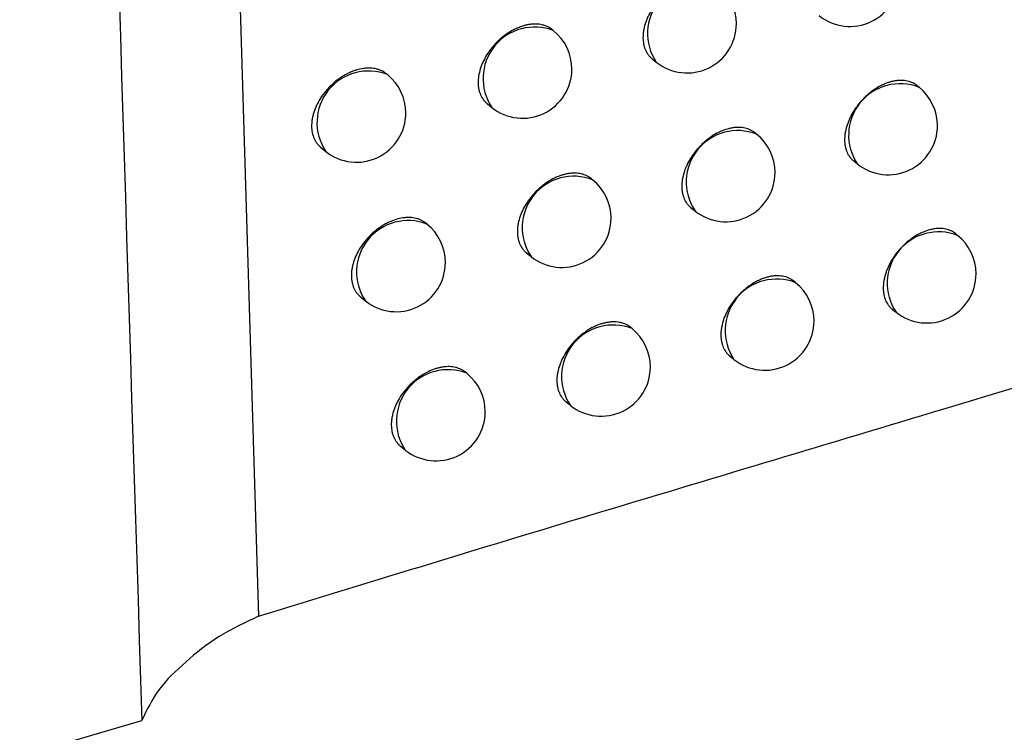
# Model space of a CAD drawing. Header units: millimetres. Extents: x -0.66 to 0.91, y -0.4 to 0.64.
# Tile 221 of 241: x 0.72358 to 0.73358, y 0.18447 to 0.19171. Entities that reach past the tile are written whole.
import ezdxf

# ---------------------------------------------------------------- set-up
doc = ezdxf.new("R2010")
doc.units = ezdxf.units.MM
doc.layers.add('FORMAT', color=7, linetype='Continuous')

msp = doc.modelspace()

# ---------------------------------------------------------------- linework, layer by layer
at = {"layer": 'FORMAT', "color": 7, "linetype": 'Continuous', "lineweight": 25}
for p, q in [((0.725523, 0.201677), (0.726007, 0.185651)), ((0.729003, 0.191602), (0.728988, 0.191614)), ((0.730005, 0.191317), (0.730047, 0.191283)), ((0.727315, 0.191156), (0.727304, 0.191165)), ((0.732716, 0.191027), (0.732694, 0.191045)), ((0.728331, 0.190859), (0.728376, 0.190823)), ((0.731066, 0.190551), (0.731048, 0.190566)), ((0.72664, 0.190416), (0.726689, 0.190376)), ((0.732052, 0.190279), (0.73209, 0.190248)), ((0.7294, 0.190087), (0.729385, 0.1901)), ((0.730399, 0.189804), (0.73044, 0.189771)), ((0.727718, 0.189637), (0.727705, 0.189647)), ((0.733108, 0.189522), (0.733085, 0.18954)), ((0.728729, 0.189344), (0.728774, 0.189308)), ((0.731462, 0.189042), (0.731443, 0.189058)), ((0.727044, 0.188896), (0.727091, 0.188857)), ((0.732444, 0.188773), (0.732482, 0.188743)), ((0.7298, 0.188575), (0.729784, 0.188588)), ((0.730795, 0.188295), (0.730836, 0.188263)), ((0.728122, 0.188121), (0.728109, 0.188132)), ((0.72913, 0.187831), (0.729174, 0.187796)), ((0.727449, 0.187379), (0.727496, 0.187342)), ((0.721132, 0.183519), (0.724821, 0.184591))]:
    msp.add_line(p, q, dxfattribs=at)
for centre, radius, start, end in [((0.730481, 0.191575), 0.0005234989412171, 68.457995, 213.993496), ((0.73036, 0.191673), 0.0005, 0, 51.225746), ((0.732014, 0.192146), 0.0005, 231.225746, 0), ((0.73036, 0.191673), 0.0005, 231.225746, 0), ((0.72881, 0.191116), 0.0005234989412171, 68.457995, 213.993496), ((0.728689, 0.191213), 0.0005000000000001, 0, 51.225746), ((0.727123, 0.190669), 0.0005234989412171, 68.457995, 213.993496), ((0.727002, 0.190766), 0.0005, 0, 51.225746), ((0.728689, 0.191213), 0.0005000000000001, 231.225746, 0), ((0.732524, 0.19054), 0.0005234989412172, 68.457995, 213.993496), ((0.732403, 0.190638), 0.0005000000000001, 0, 51.225746), ((0.727002, 0.190766), 0.0005, 231.225746, 0), ((0.730874, 0.190064), 0.0005234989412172, 68.457995, 213.993496), ((0.730753, 0.190161), 0.0005, 0, 51.225746), ((0.732403, 0.190638), 0.0005000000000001, 231.225746, 0), ((0.730753, 0.190161), 0.0005, 231.225746, 0), ((0.729208, 0.1896), 0.0005234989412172, 68.457995, 213.993496), ((0.729087, 0.189697), 0.0005000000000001, 0, 51.225746), ((0.727525, 0.18915), 0.0005234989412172, 68.457995, 213.993496), ((0.729087, 0.189697), 0.0005000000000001, 231.225746, 0), ((0.727404, 0.189247), 0.0005000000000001, 0, 51.225746), ((0.732916, 0.189035), 0.0005234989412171, 68.457995, 213.993496), ((0.732795, 0.189132), 0.0005000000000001, 0, 51.225746), ((0.727404, 0.189247), 0.0005000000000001, 231.225746, 0), ((0.73127, 0.188555), 0.0005234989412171, 68.457995, 213.993496), ((0.732795, 0.189132), 0.0005000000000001, 231.225746, 0), ((0.731149, 0.188652), 0.0005000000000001, 0, 51.225746), ((0.731149, 0.188652), 0.0005000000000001, 231.225746, 0), ((0.729608, 0.188088), 0.0005234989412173, 68.457995, 213.993496), ((0.729487, 0.188185), 0.0005000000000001, 0, 51.225746), ((0.72793, 0.187634), 0.0005234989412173, 68.457995, 213.993496), ((0.729487, 0.188185), 0.0005000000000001, 231.225746, 0), ((0.727809, 0.187731), 0.0005000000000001, 0, 51.225746), ((0.727809, 0.187731), 0.0005000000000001, 231.225746, 0)]:
    msp.add_arc(centre, radius, start, end, dxfattribs=at)
for points, knots in [([(0.7244930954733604, 0.2640284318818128), (0.72428369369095, 0.2551089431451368), (0.7238648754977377, 0.2372693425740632), (0.7239896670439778, 0.2107721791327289), (0.7245436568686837, 0.193317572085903), (0.7248206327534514, 0.1845908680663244)], [0, 0, 0, 0, 0.3333330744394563, 0.6666894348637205, 1, 1, 1, 1]), ([(0.730655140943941, 0.19207645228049), (0.730649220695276, 0.192081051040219), (0.7306284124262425, 0.192097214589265), (0.730594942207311, 0.1921130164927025), (0.7305566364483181, 0.1921241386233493), (0.7305160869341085, 0.1921311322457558), (0.730472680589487, 0.1921320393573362), (0.7304274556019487, 0.192126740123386), (0.730392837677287, 0.1921197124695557), (0.7303579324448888, 0.1921097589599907), (0.7303224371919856, 0.1920967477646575), (0.7302636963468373, 0.1920704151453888), (0.7302054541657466, 0.1920346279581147), (0.7301513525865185, 0.191991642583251), (0.7301200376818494, 0.1919636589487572), (0.7300903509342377, 0.1919339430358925), (0.7300620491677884, 0.1919022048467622), (0.7300357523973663, 0.1918690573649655), (0.7300036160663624, 0.1918233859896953), (0.7299759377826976, 0.1917756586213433), (0.7299534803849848, 0.1917270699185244), (0.7299346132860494, 0.1916782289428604), (0.7299212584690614, 0.1916293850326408), (0.7299138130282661, 0.1915817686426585), (0.7299103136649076, 0.1915352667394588), (0.7299127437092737, 0.1914907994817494), (0.7299210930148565, 0.1914494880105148), (0.7299333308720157, 0.191410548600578), (0.7299510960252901, 0.1913752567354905), (0.729974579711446, 0.1913452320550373), (0.7299901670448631, 0.1913276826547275), (0.7300016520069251, 0.1913201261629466), (0.730005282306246, 0.1913177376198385)], [0, 0, 0, 0, 0.0212785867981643, 0.0747891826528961, 0.102102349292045, 0.1285886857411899, 0.1821699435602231, 0.2095192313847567, 0.236039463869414, 0.2627449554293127, 0.2897373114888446, 0.3171225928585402, 0.3972089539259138, 0.4246147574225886, 0.4511459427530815, 0.4778629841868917, 0.5048680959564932, 0.5322679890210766, 0.5587671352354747, 0.6123772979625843, 0.6397448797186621, 0.6662008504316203, 0.7197233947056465, 0.7470457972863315, 0.7734683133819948, 0.8269222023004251, 0.8542083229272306, 0.8806241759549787, 0.9340634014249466, 0.9613406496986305, 0.9877801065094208, 1, 1, 1, 1]), ([(0.7289876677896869, 0.1916140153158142), (0.7289817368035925, 0.1916186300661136), (0.7289607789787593, 0.1916349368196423), (0.728927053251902, 0.1916510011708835), (0.7288883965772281, 0.1916624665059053), (0.7288474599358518, 0.1916698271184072), (0.7288036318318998, 0.1916711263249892), (0.7287579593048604, 0.1916662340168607), (0.7287229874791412, 0.1916595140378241), (0.7286877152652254, 0.191649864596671), (0.7286518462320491, 0.1916371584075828), (0.7285924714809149, 0.1916113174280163), (0.7285335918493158, 0.1915759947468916), (0.7284788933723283, 0.1915334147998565), (0.7284472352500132, 0.1915056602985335), (0.7284172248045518, 0.1914761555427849), (0.7283886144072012, 0.191444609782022), (0.7283620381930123, 0.191411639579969), (0.7283295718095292, 0.1913661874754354), (0.7283016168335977, 0.191318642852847), (0.7282789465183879, 0.1912701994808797), (0.7282599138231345, 0.1912214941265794), (0.7282464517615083, 0.1911727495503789), (0.7282389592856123, 0.1911251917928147), (0.7282354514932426, 0.1910787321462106), (0.7282379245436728, 0.1910342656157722), (0.7282463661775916, 0.1909929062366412), (0.7282587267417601, 0.1909538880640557), (0.7282766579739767, 0.1909184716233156), (0.7283003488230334, 0.190888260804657), (0.7283161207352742, 0.1908705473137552), (0.7283277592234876, 0.1908628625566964), (0.7283314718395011, 0.1908604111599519)], [0, 0, 0, 0, 0.0211064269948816, 0.0745819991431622, 0.1018763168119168, 0.1283669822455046, 0.1819562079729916, 0.2093086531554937, 0.2358531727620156, 0.2625829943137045, 0.2895997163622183, 0.3170094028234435, 0.3971989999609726, 0.4246404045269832, 0.4512005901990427, 0.477947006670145, 0.5049821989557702, 0.5324132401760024, 0.5589227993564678, 0.6125549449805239, 0.6399348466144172, 0.6663774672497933, 0.7198737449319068, 0.747183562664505, 0.773574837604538, 0.8269657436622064, 0.8542198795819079, 0.8806008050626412, 0.9339689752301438, 0.9612093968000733, 0.9876260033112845, 1, 1, 1, 1]), ([(0.7260067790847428, 0.1856511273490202), (0.7265956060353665, 0.1858325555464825), (0.7277735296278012, 0.1861954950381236), (0.7295191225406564, 0.1867233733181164), (0.7312491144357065, 0.1872434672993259), (0.7331128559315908, 0.1878025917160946), (0.7351041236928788, 0.1884022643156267), (0.7372163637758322, 0.1890457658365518), (0.7393004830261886, 0.1896931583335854), (0.7412981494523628, 0.190331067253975), (0.7432140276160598, 0.1909607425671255), (0.7444329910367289, 0.1913809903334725), (0.7450425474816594, 0.1915911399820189)], [0, 0, 0, 0, 0.0876556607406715, 0.1753514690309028, 0.2631533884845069, 0.3509855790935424, 0.4621203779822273, 0.5733027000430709, 0.684611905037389, 0.795958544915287, 0.8979667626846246, 1, 1, 1, 1]), ([(0.7273031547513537, 0.1911648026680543), (0.7272893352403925, 0.1911749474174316), (0.7272676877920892, 0.1911908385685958), (0.727232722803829, 0.1912053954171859), (0.7271937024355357, 0.1912172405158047), (0.7271511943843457, 0.1912229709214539), (0.7271063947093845, 0.1912226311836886), (0.7270602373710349, 0.1912181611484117), (0.7270125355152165, 0.1912075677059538), (0.7269644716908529, 0.1911911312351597), (0.7269283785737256, 0.1911758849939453), (0.7268927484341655, 0.1911579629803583), (0.7268577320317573, 0.1911374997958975), (0.7268231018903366, 0.1911142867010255), (0.7267785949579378, 0.1910803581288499), (0.7267366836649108, 0.1910421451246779), (0.7266983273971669, 0.1910005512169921), (0.7266626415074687, 0.1909569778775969), (0.7266312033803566, 0.1909107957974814), (0.7266047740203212, 0.1908631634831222), (0.7265819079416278, 0.1908149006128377), (0.7265645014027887, 0.1907660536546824), (0.7265529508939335, 0.1907178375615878), (0.7265454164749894, 0.1906703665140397), (0.7265439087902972, 0.1906243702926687), (0.7265484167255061, 0.190580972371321), (0.7265569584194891, 0.1905395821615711), (0.7265713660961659, 0.1905014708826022), (0.726591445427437, 0.1904677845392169), (0.7266115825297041, 0.1904406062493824), (0.7266300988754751, 0.1904254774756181), (0.726641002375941, 0.1904165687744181)], [0, 0, 0, 0, 0.0474528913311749, 0.0743321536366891, 0.1016005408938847, 0.1547261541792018, 0.1816895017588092, 0.2090433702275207, 0.2623262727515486, 0.2893704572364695, 0.3168076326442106, 0.3433232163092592, 0.3700229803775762, 0.3973040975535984, 0.4247863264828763, 0.4781111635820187, 0.5051798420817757, 0.532645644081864, 0.5858227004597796, 0.6128170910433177, 0.640208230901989, 0.6931926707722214, 0.7200887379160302, 0.7473793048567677, 0.8002173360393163, 0.8270374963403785, 0.8542490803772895, 0.9070577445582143, 0.9338611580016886, 0.9610536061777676, 1, 1, 1, 1]), ([(0.7326942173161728, 0.1910447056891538), (0.7326883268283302, 0.1910492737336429), (0.7326677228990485, 0.1910652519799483), (0.732634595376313, 0.191080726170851), (0.732596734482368, 0.1910914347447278), (0.7325566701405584, 0.1910979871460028), (0.7325137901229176, 0.191098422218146), (0.7324691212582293, 0.1910926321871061), (0.7324349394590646, 0.1910852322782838), (0.7324004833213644, 0.1910749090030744), (0.7323654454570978, 0.1910615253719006), (0.7323074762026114, 0.1910345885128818), (0.7322500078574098, 0.1909982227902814), (0.732196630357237, 0.1909547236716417), (0.732165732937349, 0.1909264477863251), (0.7321364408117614, 0.1908964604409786), (0.7321085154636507, 0.1908644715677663), (0.7320825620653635, 0.1908310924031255), (0.7320508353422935, 0.1907851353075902), (0.7320235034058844, 0.190737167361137), (0.732001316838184, 0.1906883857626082), (0.7319826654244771, 0.1906393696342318), (0.7319694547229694, 0.1905903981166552), (0.7319620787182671, 0.1905427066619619), (0.7319586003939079, 0.1904961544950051), (0.7319609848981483, 0.1904516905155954), (0.7319692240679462, 0.1904104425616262), (0.7319813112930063, 0.1903716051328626), (0.7319988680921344, 0.1903364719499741), (0.732022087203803, 0.1903066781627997), (0.7320374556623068, 0.1902893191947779), (0.7320487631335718, 0.1902819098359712), (0.7320523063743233, 0.1902795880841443)], [0, 0, 0, 0, 0.0214358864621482, 0.0749791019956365, 0.1023098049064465, 0.1287925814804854, 0.1823673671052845, 0.2097141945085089, 0.2362124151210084, 0.2628958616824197, 0.2898661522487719, 0.3172293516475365, 0.3972204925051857, 0.4245934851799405, 0.4510974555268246, 0.47778693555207, 0.5047638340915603, 0.5321345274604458, 0.5586234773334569, 0.612212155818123, 0.6395677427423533, 0.6660358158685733, 0.7195821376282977, 0.7469158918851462, 0.7733676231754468, 0.8268803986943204, 0.8541964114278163, 0.8806451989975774, 0.9341514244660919, 0.9614633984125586, 0.9879244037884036, 1, 1, 1, 1]), ([(0.731047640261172, 0.1905654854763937), (0.7310417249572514, 0.1905700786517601), (0.7310209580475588, 0.1905862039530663), (0.7309875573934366, 0.1906019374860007), (0.7309493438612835, 0.190612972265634), (0.7309088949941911, 0.1906198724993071), (0.7308655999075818, 0.1906206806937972), (0.7308204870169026, 0.1906152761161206), (0.7307744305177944, 0.1906058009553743), (0.7307273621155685, 0.1905902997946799), (0.7306689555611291, 0.1905639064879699), (0.7306225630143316, 0.1905372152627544), (0.7305778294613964, 0.1905056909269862), (0.7305451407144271, 0.1904795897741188), (0.7305139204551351, 0.1904515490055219), (0.7304843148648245, 0.1904217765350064), (0.7304560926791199, 0.1903899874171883), (0.730429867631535, 0.1903567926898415), (0.7303978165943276, 0.1903110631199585), (0.7303702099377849, 0.1902632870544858), (0.7303478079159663, 0.1902146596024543), (0.7303289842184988, 0.1901657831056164), (0.7303156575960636, 0.1901169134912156), (0.730308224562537, 0.1900692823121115), (0.7303047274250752, 0.1900227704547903), (0.7303071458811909, 0.1899783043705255), (0.7303154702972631, 0.1899370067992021), (0.7303276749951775, 0.1898980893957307), (0.730345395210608, 0.1898628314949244), (0.7303688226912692, 0.1898328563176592), (0.7303843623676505, 0.1898153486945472), (0.7303958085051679, 0.1898078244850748), (0.7303994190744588, 0.1898054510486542)], [0, 0, 0, 0, 0.0213139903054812, 0.0748272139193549, 0.1021419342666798, 0.1286248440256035, 0.1821993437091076, 0.2095453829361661, 0.2360577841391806, 0.2896924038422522, 0.3170697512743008, 0.3700726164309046, 0.3972677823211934, 0.424663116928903, 0.4511853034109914, 0.477893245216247, 0.5048890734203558, 0.5322794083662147, 0.5587736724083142, 0.6123737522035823, 0.6397359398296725, 0.6661923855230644, 0.7197157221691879, 0.7470383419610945, 0.7734654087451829, 0.8269284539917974, 0.8542192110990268, 0.880640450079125, 0.9340906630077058, 0.9613736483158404, 0.9878157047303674, 1, 1, 1, 1]), ([(0.7293845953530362, 0.1900994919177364), (0.729378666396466, 0.1901041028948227), (0.7293577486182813, 0.1901203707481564), (0.7293240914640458, 0.1901363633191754), (0.7292855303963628, 0.1901477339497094), (0.72924469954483, 0.1901549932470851), (0.7292009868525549, 0.190156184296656), (0.7291554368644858, 0.1901511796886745), (0.7291205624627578, 0.1901443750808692), (0.7290853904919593, 0.1901346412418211), (0.7290496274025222, 0.190121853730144), (0.729002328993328, 0.1901010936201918), (0.7289554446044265, 0.1900747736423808), (0.7289102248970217, 0.1900435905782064), (0.7288771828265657, 0.1900177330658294), (0.7288456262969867, 0.1899899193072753), (0.7288157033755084, 0.189960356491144), (0.7287871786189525, 0.1899287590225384), (0.7287606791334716, 0.1898957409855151), (0.7287283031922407, 0.1898502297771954), (0.7287004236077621, 0.1898026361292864), (0.7286778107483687, 0.1897541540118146), (0.7286588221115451, 0.1897054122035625), (0.7286453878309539, 0.1896566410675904), (0.7286379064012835, 0.1896090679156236), (0.7286343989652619, 0.1895625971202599), (0.7286368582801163, 0.1895181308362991), (0.728645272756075, 0.1894767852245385), (0.7286575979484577, 0.18943778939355), (0.7286754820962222, 0.1894024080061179), (0.7286991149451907, 0.1893722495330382), (0.7287148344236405, 0.1893545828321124), (0.7287264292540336, 0.1893469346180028), (0.7287301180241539, 0.1893445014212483)], [0, 0, 0, 0, 0.0211537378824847, 0.0746318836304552, 0.1019278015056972, 0.1284133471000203, 0.1819924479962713, 0.209339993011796, 0.2358735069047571, 0.2625922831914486, 0.2895979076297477, 0.3169964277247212, 0.3700598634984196, 0.3972862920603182, 0.4247132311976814, 0.4512610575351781, 0.4779949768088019, 0.5050174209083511, 0.5324353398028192, 0.5589380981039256, 0.6125562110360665, 0.6399286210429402, 0.6663715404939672, 0.7198682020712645, 0.74717797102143, 0.7735748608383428, 0.826977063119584, 0.8542369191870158, 0.8806244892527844, 0.9340062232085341, 0.9612537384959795, 0.9876732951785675, 1, 1, 1, 1]), ([(0.7277047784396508, 0.1896465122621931), (0.727690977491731, 0.18965663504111), (0.7276693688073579, 0.1896724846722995), (0.7276344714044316, 0.1896869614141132), (0.7275955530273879, 0.1896987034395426), (0.7275531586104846, 0.1897043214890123), (0.7275084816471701, 0.1897038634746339), (0.7274624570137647, 0.1896992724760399), (0.7274148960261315, 0.1896885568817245), (0.7273669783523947, 0.1896720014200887), (0.727330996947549, 0.1896566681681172), (0.7272954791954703, 0.1896386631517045), (0.7272605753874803, 0.1896181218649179), (0.7272260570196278, 0.1895948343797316), (0.7271816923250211, 0.189560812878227), (0.7271399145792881, 0.1895225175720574), (0.727101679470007, 0.1894808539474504), (0.7270661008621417, 0.1894372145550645), (0.727034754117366, 0.1893909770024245), (0.7270083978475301, 0.1893433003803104), (0.7269855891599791, 0.1892949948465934), (0.7269682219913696, 0.1892461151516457), (0.7269566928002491, 0.1891978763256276), (0.7269491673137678, 0.1891503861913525), (0.7269476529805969, 0.1891043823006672), (0.7269521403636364, 0.1890609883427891), (0.7269606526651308, 0.1890196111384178), (0.7269750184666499, 0.1889815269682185), (0.7269950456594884, 0.1889478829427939), (0.7270151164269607, 0.1889207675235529), (0.7270335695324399, 0.1889056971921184), (0.7270444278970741, 0.1888968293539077)], [0, 0, 0, 0, 0.0475233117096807, 0.0744091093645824, 0.1016843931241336, 0.1548062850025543, 0.1817679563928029, 0.2091203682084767, 0.2623845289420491, 0.2894193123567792, 0.3168470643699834, 0.3433497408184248, 0.3700364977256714, 0.397304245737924, 0.4247729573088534, 0.4780760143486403, 0.5051334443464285, 0.5325875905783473, 0.585757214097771, 0.6127475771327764, 0.6401343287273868, 0.6931293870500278, 0.7200306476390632, 0.7473262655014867, 0.8001882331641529, 0.8270204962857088, 0.8542443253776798, 0.9070793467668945, 0.9338962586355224, 0.9611025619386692, 1, 1, 1, 1]), ([(0.7330850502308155, 0.1895401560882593), (0.733079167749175, 0.1895447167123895), (0.7330586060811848, 0.189560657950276), (0.7330255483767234, 0.1895760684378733), (0.7329877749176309, 0.189586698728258), (0.732947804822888, 0.1895931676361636), (0.7329050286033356, 0.1895935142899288), (0.7328604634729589, 0.1895876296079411), (0.7328149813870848, 0.1895776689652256), (0.7327685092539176, 0.1895616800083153), (0.732710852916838, 0.1895346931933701), (0.7326650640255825, 0.1895075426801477), (0.7326209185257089, 0.1894755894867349), (0.7325886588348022, 0.189449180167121), (0.7325578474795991, 0.1894208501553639), (0.7325286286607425, 0.1893908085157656), (0.7325007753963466, 0.189358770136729), (0.7324748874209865, 0.1893253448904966), (0.7324432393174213, 0.1892793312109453), (0.7324159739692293, 0.1892313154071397), (0.7323938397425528, 0.1891824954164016), (0.7323752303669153, 0.1891334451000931), (0.7323620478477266, 0.1890844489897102), (0.7323546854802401, 0.1890367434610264), (0.732351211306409, 0.188990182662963), (0.7323535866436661, 0.1889457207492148), (0.732361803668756, 0.1889044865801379), (0.7323738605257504, 0.1888656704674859), (0.7323913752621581, 0.1888305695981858), (0.7324145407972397, 0.1888008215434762), (0.7324298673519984, 0.1887834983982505), (0.7324411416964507, 0.1887761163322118), (0.7324446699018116, 0.1887738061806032)], [0, 0, 0, 0, 0.0214565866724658, 0.0749995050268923, 0.102330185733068, 0.1288099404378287, 0.1823787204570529, 0.2097226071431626, 0.2362150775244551, 0.2898097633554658, 0.3171671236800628, 0.3701127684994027, 0.3972784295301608, 0.4246439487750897, 0.4511413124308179, 0.4778241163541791, 0.5047942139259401, 0.5321579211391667, 0.5586428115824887, 0.6122231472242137, 0.6395743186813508, 0.6660417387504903, 0.7195866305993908, 0.7469195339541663, 0.7733732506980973, 0.8268900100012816, 0.8542080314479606, 0.8806593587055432, 0.9341707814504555, 0.9614854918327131, 0.9879472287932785, 0.9999999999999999, 0.9999999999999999, 0.9999999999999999, 0.9999999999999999]), ([(0.7314425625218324, 0.1890576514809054), (0.7314366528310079, 0.189062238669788), (0.731415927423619, 0.1890783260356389), (0.7313825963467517, 0.1890939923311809), (0.7313444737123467, 0.1891049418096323), (0.7313041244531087, 0.1891117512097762), (0.7312609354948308, 0.1891124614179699), (0.731215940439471, 0.1891069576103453), (0.7311815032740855, 0.1890997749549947), (0.7311467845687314, 0.1890896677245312), (0.7311114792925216, 0.1890765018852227), (0.7310530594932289, 0.1890499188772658), (0.7309951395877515, 0.1890138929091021), (0.7309413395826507, 0.1889706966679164), (0.7309101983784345, 0.188942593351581), (0.7308806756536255, 0.1889127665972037), (0.7308525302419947, 0.1888809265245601), (0.7308263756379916, 0.1888476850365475), (0.7307944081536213, 0.1888018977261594), (0.7307668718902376, 0.1887540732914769), (0.7307445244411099, 0.1887054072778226), (0.7307257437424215, 0.1886564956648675), (0.73071244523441, 0.1886076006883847), (0.7307050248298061, 0.1885599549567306), (0.7307015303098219, 0.1885134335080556), (0.7307039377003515, 0.1884689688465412), (0.7307122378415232, 0.1884276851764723), (0.7307244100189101, 0.1883887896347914), (0.7307420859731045, 0.1883535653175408), (0.7307654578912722, 0.188323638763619), (0.7307809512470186, 0.1883061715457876), (0.730792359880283, 0.188298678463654), (0.730795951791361, 0.188296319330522)], [0, 0, 0, 0, 0.0213501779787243, 0.0748755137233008, 0.1021966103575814, 0.1286812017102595, 0.1822592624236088, 0.2096073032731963, 0.2361173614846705, 0.2628126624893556, 0.2897948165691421, 0.3171698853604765, 0.3972124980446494, 0.4246032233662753, 0.4511219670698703, 0.4778264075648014, 0.5048186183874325, 0.5322051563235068, 0.558699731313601, 0.6123002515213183, 0.6396624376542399, 0.6661241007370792, 0.7196578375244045, 0.7469855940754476, 0.7734216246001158, 0.8269027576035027, 0.8542027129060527, 0.880633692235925, 0.9341036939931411, 0.9613968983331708, 0.9878461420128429, 1, 1, 1, 1]), ([(0.729783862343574, 0.1885881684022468), (0.7297779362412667, 0.1885927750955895), (0.7297570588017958, 0.1886090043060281), (0.7297234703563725, 0.1886249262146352), (0.7296850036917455, 0.1886362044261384), (0.7296442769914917, 0.1886433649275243), (0.7296006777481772, 0.188644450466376), (0.7295552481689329, 0.1886393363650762), (0.7295204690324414, 0.1886324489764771), (0.7294853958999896, 0.188622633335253), (0.7294497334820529, 0.188609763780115), (0.7294025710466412, 0.1885888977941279), (0.7293558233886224, 0.1885624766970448), (0.7293107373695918, 0.1885312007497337), (0.7292777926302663, 0.1885052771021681), (0.7292463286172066, 0.1884774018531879), (0.7292164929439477, 0.1884477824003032), (0.7291880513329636, 0.1884161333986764), (0.7291616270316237, 0.1883830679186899), (0.7291293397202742, 0.1883374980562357), (0.7291015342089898, 0.188289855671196), (0.7290789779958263, 0.1882413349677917), (0.729060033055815, 0.1881925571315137), (0.7290466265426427, 0.1881437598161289), (0.729039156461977, 0.1880961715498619), (0.7290356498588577, 0.1880496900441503), (0.7290380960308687, 0.1880052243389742), (0.729046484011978, 0.1879638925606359), (0.7290587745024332, 0.1879249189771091), (0.7290766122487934, 0.1878895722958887), (0.7291001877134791, 0.1878594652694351), (0.7291158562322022, 0.1878418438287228), (0.7291274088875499, 0.1878342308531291), (0.7291310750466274, 0.1878318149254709)], [0, 0, 0, 0, 0.0212003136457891, 0.0746879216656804, 0.101988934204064, 0.1284732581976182, 0.1820501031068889, 0.209396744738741, 0.2359235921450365, 0.262635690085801, 0.2896346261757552, 0.3170264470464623, 0.3700711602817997, 0.3972879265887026, 0.4247050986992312, 0.4512449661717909, 0.4779708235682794, 0.5049850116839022, 0.5323943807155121, 0.5588943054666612, 0.6125064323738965, 0.6398754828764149, 0.6663221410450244, 0.7198261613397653, 0.7471394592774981, 0.7735450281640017, 0.8269647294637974, 0.8542334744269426, 0.8806306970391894, 0.9340320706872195, 0.9612897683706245, 0.9877155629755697, 1, 1, 1, 1]), ([(0.7281088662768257, 0.188131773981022), (0.728102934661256, 0.1881363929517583), (0.7280819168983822, 0.1881527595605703), (0.7280480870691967, 0.1881689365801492), (0.7280092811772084, 0.1881805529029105), (0.7279681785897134, 0.1881880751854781), (0.7279241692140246, 0.1881895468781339), (0.7278783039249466, 0.1881848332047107), (0.7278431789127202, 0.1881782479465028), (0.7278077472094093, 0.1881687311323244), (0.7277717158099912, 0.1881561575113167), (0.7277120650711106, 0.1881305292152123), (0.7276529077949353, 0.1880954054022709), (0.7275979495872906, 0.1880529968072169), (0.7275661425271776, 0.1880253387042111), (0.7275359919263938, 0.1879959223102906), (0.7275072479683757, 0.1879644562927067), (0.7274805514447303, 0.1879315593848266), (0.7274479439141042, 0.1878861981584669), (0.7274198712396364, 0.1878387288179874), (0.7273971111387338, 0.1877903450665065), (0.7273780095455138, 0.1877416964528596), (0.7273645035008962, 0.1876929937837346), (0.7273569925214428, 0.1876454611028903), (0.7273534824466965, 0.1875990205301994), (0.7273559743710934, 0.1875545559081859), (0.7273644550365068, 0.1875131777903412), (0.727376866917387, 0.1874741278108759), (0.7273948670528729, 0.1874386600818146), (0.7274186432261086, 0.1874083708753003), (0.7274344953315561, 0.1873905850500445), (0.7274462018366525, 0.1873828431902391), (0.7274499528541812, 0.1873803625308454)], [0, 0, 0, 0, 0.0210187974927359, 0.0744768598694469, 0.1017617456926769, 0.1282547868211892, 0.1818484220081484, 0.2092026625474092, 0.2357595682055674, 0.2625018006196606, 0.2895309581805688, 0.3169531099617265, 0.3971944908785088, 0.4246537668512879, 0.4512282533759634, 0.4779891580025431, 0.5050391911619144, 0.532485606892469, 0.5590001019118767, 0.612642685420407, 0.6400284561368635, 0.6664643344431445, 0.719947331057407, 0.74725076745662, 0.7736266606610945, 0.8269865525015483, 0.8542249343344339, 0.8805887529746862, 0.9339221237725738, 0.9611445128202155, 0.9875498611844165, 1, 1, 1, 1]), ([(0.7260067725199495, 0.1856511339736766), (0.7258646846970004, 0.1855850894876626), (0.7255801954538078, 0.1854528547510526), (0.7252659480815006, 0.1851905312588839), (0.7249738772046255, 0.1849178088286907), (0.7248717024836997, 0.1846998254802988), (0.7248206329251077, 0.1845908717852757)], [0, 0, 0, 0, 0.2497184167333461, 0.4999879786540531, 0.7500811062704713, 1, 1, 1, 1])]:
    msp.add_open_spline(points, degree=3, knots=knots, dxfattribs=at)

doc.saveas('drawing.dxf')
